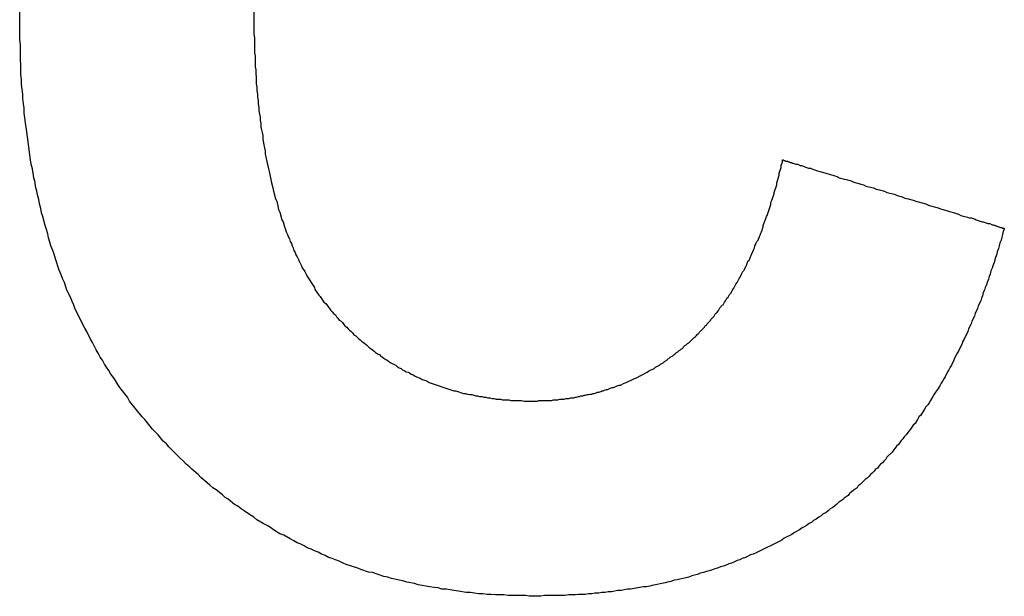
# Model space of a CAD drawing. Header units: millimetres. Extents: x -641 to 119, y -160 to 916.
# Tile 42 of 61: x -406.879 to -405.335, y 535.767 to 536.671. Entities that reach past the tile are written whole.
import ezdxf

# ---------------------------------------------------------------- set-up
doc = ezdxf.new("R2010")
doc.units = ezdxf.units.MM
doc.header["$LTSCALE"] = 32.67
doc.layers.get('0').update_dxf_attribs({"linetype": 'CONTINUOUS'})

msp = doc.modelspace()

# ---------------------------------------------------------------- linework, layer by layer
at = {"color": 7, "linetype": 'Continuous'}
for p, q in [((-406.5121, 536.7345), (-406.5121, 536.6485)), ((-406.8791, 536.6395), (-406.8791, 536.6895)), ((-406.5121, 536.6485), (-406.5111, 536.6425)), ((-406.8781, 536.6325), (-406.8791, 536.6395)), ((-406.5111, 536.6425), (-406.5111, 536.6195)), ((-406.8781, 536.6085), (-406.8781, 536.6325)), ((-406.5111, 536.6195), (-406.5101, 536.6145)), ((-406.8771, 536.6005), (-406.8781, 536.6085)), ((-406.5101, 536.6145), (-406.5101, 536.5975)), ((-406.8771, 536.5855), (-406.8771, 536.6005)), ((-406.5101, 536.5975), (-406.5091, 536.5925)), ((-406.5091, 536.5925), (-406.5091, 536.5865)), ((-406.5091, 536.5865), (-406.5081, 536.5815)), ((-406.8761, 536.5775), (-406.8771, 536.5855)), ((-406.8761, 536.5695), (-406.8761, 536.5775)), ((-406.5081, 536.5815), (-406.5081, 536.5705)), ((-406.8751, 536.5625), (-406.8761, 536.5695)), ((-406.8741, 536.5545), (-406.8751, 536.5625)), ((-406.5081, 536.5705), (-406.5071, 536.5655)), ((-406.5071, 536.5655), (-406.5071, 536.5595)), ((-406.5071, 536.5595), (-406.5061, 536.5545)), ((-406.8741, 536.5475), (-406.8741, 536.5545)), ((-406.8731, 536.5395), (-406.8741, 536.5475)), ((-406.5061, 536.5545), (-406.5061, 536.5495)), ((-406.5061, 536.5495), (-406.5051, 536.5445)), ((-406.5051, 536.5445), (-406.5051, 536.5395)), ((-406.8721, 536.5325), (-406.8731, 536.5395)), ((-406.8721, 536.5245), (-406.8721, 536.5325)), ((-406.5051, 536.5395), (-406.5041, 536.5335)), ((-406.5041, 536.5335), (-406.5041, 536.5285)), ((-406.5041, 536.5285), (-406.5021, 536.5185)), ((-406.8711, 536.5175), (-406.8721, 536.5245)), ((-406.8701, 536.5095), (-406.8711, 536.5175)), ((-406.8681, 536.4955), (-406.8701, 536.5095)), ((-406.5021, 536.5185), (-406.5021, 536.5135)), ((-406.5021, 536.5135), (-406.5011, 536.5085)), ((-406.8671, 536.4875), (-406.8681, 536.4955)), ((-406.5011, 536.5085), (-406.5011, 536.5035)), ((-406.5011, 536.5035), (-406.5001, 536.4985)), ((-406.5001, 536.4985), (-406.4991, 536.4945)), ((-406.4991, 536.4945), (-406.4981, 536.4895)), ((-406.8631, 536.4595), (-406.8671, 536.4875)), ((-406.4981, 536.4895), (-406.4981, 536.4845)), ((-406.4981, 536.4845), (-406.4961, 536.4745)), ((-406.4961, 536.4745), (-406.4951, 536.4705)), ((-406.4951, 536.4705), (-406.4941, 536.4655)), ((-406.4941, 536.4655), (-406.4941, 536.4605)), ((-406.8621, 536.4515), (-406.8631, 536.4595)), ((-406.8611, 536.4445), (-406.8621, 536.4515)), ((-406.4941, 536.4605), (-406.4931, 536.4565)), ((-406.4931, 536.4565), (-406.4911, 536.4465)), ((-405.6851, 536.4425), (-405.6831, 536.4485)), ((-405.6831, 536.4485), (-405.6831, 536.4515)), ((-405.6831, 536.4515), (-405.6821, 536.4515)), ((-405.6821, 536.4515), (-405.6811, 536.4505)), ((-405.6811, 536.4505), (-405.6791, 536.4505)), ((-405.6791, 536.4505), (-405.6781, 536.4495)), ((-405.6781, 536.4495), (-405.6751, 536.4495)), ((-405.6751, 536.4495), (-405.6741, 536.4485)), ((-405.6741, 536.4485), (-405.6721, 536.4485)), ((-405.6721, 536.4485), (-405.6711, 536.4475)), ((-405.6711, 536.4475), (-405.6691, 536.4475)), ((-405.6691, 536.4475), (-405.6671, 536.4465)), ((-406.8591, 536.4375), (-406.8611, 536.4445)), ((-406.8571, 536.4235), (-406.8591, 536.4375)), ((-406.4911, 536.4465), (-406.4901, 536.4425)), ((-406.4901, 536.4425), (-406.4891, 536.4375)), ((-406.4891, 536.4375), (-406.4881, 536.4335)), ((-406.4881, 536.4335), (-406.4871, 536.4285)), ((-405.6881, 536.4305), (-405.6851, 536.4395)), ((-405.6851, 536.4395), (-405.6851, 536.4425)), ((-405.6671, 536.4465), (-405.6661, 536.4465)), ((-405.6661, 536.4465), (-405.6621, 536.4445)), ((-405.6621, 536.4445), (-405.6591, 536.4445)), ((-405.6591, 536.4445), (-405.6551, 536.4425)), ((-405.6551, 536.4425), (-405.6531, 536.4425)), ((-405.6531, 536.4425), (-405.6501, 536.4415)), ((-405.6501, 536.4415), (-405.6481, 536.4405)), ((-405.6481, 536.4405), (-405.6421, 536.4385)), ((-405.6421, 536.4385), (-405.6391, 536.4385)), ((-405.6391, 536.4385), (-405.6371, 536.4375)), ((-405.6371, 536.4375), (-405.6281, 536.4345)), ((-405.6281, 536.4345), (-405.6241, 536.4335)), ((-405.6241, 536.4335), (-405.6151, 536.4305)), ((-406.8551, 536.4165), (-406.8571, 536.4235)), ((-406.4871, 536.4285), (-406.4851, 536.4205)), ((-406.4851, 536.4205), (-406.4841, 536.4155)), ((-405.6921, 536.4155), (-405.6881, 536.4275)), ((-405.6881, 536.4275), (-405.6881, 536.4305)), ((-405.6151, 536.4305), (-405.6111, 536.4295)), ((-405.6111, 536.4295), (-405.6081, 536.4285)), ((-405.6081, 536.4285), (-405.6041, 536.4275)), ((-405.6041, 536.4275), (-405.6011, 536.4265)), ((-405.6011, 536.4265), (-405.5971, 536.4255)), ((-405.5971, 536.4255), (-405.5941, 536.4235)), ((-405.5941, 536.4235), (-405.5861, 536.4215)), ((-405.5861, 536.4215), (-405.5831, 536.4205)), ((-405.5831, 536.4205), (-405.5751, 536.4185)), ((-405.5751, 536.4185), (-405.5711, 536.4165)), ((-406.8541, 536.4095), (-406.8551, 536.4165)), ((-406.8521, 536.4025), (-406.8541, 536.4095)), ((-406.8511, 536.3965), (-406.8521, 536.4025)), ((-406.4841, 536.4155), (-406.4821, 536.4075)), ((-406.4821, 536.4075), (-406.4811, 536.4025)), ((-406.4811, 536.4025), (-406.4781, 536.3905)), ((-405.6961, 536.4005), (-405.6921, 536.4125)), ((-405.6921, 536.4125), (-405.6921, 536.4155)), ((-405.5711, 536.4165), (-405.5631, 536.4145)), ((-405.5631, 536.4145), (-405.5601, 536.4135)), ((-405.5601, 536.4135), (-405.5561, 536.4125)), ((-405.5561, 536.4125), (-405.5521, 536.4105)), ((-405.5521, 536.4105), (-405.5401, 536.4075)), ((-405.5401, 536.4075), (-405.5361, 536.4055)), ((-405.5361, 536.4055), (-405.5311, 536.4045)), ((-405.5311, 536.4045), (-405.5231, 536.4025)), ((-405.5231, 536.4025), (-405.5191, 536.4005)), ((-406.8491, 536.3895), (-406.8511, 536.3965)), ((-406.8481, 536.3825), (-406.8491, 536.3895)), ((-406.4781, 536.3905), (-406.4761, 536.3865)), ((-406.4761, 536.3865), (-406.4751, 536.3815)), ((-405.7011, 536.3845), (-405.7001, 536.3865)), ((-405.7001, 536.3865), (-405.6961, 536.3985)), ((-405.6961, 536.3985), (-405.6961, 536.4005)), ((-405.5191, 536.4005), (-405.5071, 536.3975)), ((-405.5071, 536.3975), (-405.5031, 536.3955)), ((-405.5031, 536.3955), (-405.4951, 536.3935)), ((-405.4951, 536.3935), (-405.4911, 536.3915)), ((-405.4911, 536.3915), (-405.4861, 536.3905)), ((-405.4861, 536.3905), (-405.4781, 536.3885)), ((-405.4781, 536.3885), (-405.4741, 536.3865)), ((-405.4741, 536.3865), (-405.4581, 536.3825)), ((-406.8461, 536.3755), (-406.8481, 536.3825)), ((-406.8451, 536.3685), (-406.8461, 536.3755)), ((-406.4751, 536.3815), (-406.4731, 536.3735)), ((-406.4731, 536.3735), (-406.4711, 536.3695)), ((-405.7071, 536.3645), (-405.7041, 536.3735)), ((-405.7041, 536.3735), (-405.7031, 536.3755)), ((-405.7031, 536.3755), (-405.7011, 536.3815)), ((-405.7011, 536.3815), (-405.7011, 536.3845)), ((-405.4581, 536.3825), (-405.4541, 536.3805)), ((-405.4541, 536.3805), (-405.4511, 536.3795)), ((-405.4511, 536.3795), (-405.4391, 536.3765)), ((-405.4391, 536.3765), (-405.4351, 536.3745)), ((-405.4351, 536.3745), (-405.4311, 536.3735)), ((-405.4311, 536.3735), (-405.4281, 536.3725)), ((-405.4281, 536.3725), (-405.4241, 536.3715)), ((-405.4241, 536.3715), (-405.4211, 536.3705)), ((-405.4211, 536.3705), (-405.4131, 536.3685)), ((-406.8431, 536.3625), (-406.8451, 536.3685)), ((-406.8391, 536.3485), (-406.8431, 536.3625)), ((-406.4711, 536.3695), (-406.4681, 536.3575)), ((-406.4681, 536.3575), (-406.4661, 536.3545)), ((-405.7111, 536.3545), (-405.7101, 536.3565)), ((-405.7101, 536.3565), (-405.7081, 536.3625)), ((-405.7081, 536.3625), (-405.7071, 536.3645)), ((-405.4131, 536.3685), (-405.4071, 536.3665)), ((-405.4071, 536.3665), (-405.4031, 536.3645)), ((-405.4031, 536.3645), (-405.3971, 536.3625)), ((-405.3971, 536.3625), (-405.3931, 536.3615)), ((-405.3931, 536.3615), (-405.3901, 536.3605)), ((-405.3901, 536.3605), (-405.3871, 536.3605)), ((-405.3871, 536.3605), (-405.3811, 536.3585)), ((-405.3811, 536.3585), (-405.3791, 536.3575)), ((-405.3791, 536.3575), (-405.3701, 536.3545)), ((-406.8371, 536.3425), (-406.8391, 536.3485)), ((-406.8351, 536.3355), (-406.8371, 536.3425)), ((-406.4661, 536.3545), (-406.4641, 536.3465)), ((-406.4641, 536.3465), (-406.4621, 536.3425)), ((-406.4621, 536.3425), (-406.4611, 536.3385)), ((-405.7161, 536.3385), (-405.7151, 536.3415)), ((-405.7151, 536.3415), (-405.7141, 536.3435)), ((-405.7141, 536.3435), (-405.7131, 536.3465)), ((-405.7131, 536.3485), (-405.7111, 536.3545)), ((-405.7131, 536.3465), (-405.7131, 536.3485)), ((-405.3701, 536.3545), (-405.3681, 536.3545)), ((-405.3681, 536.3545), (-405.3651, 536.3535)), ((-405.3651, 536.3535), (-405.3611, 536.3515)), ((-405.3611, 536.3515), (-405.3581, 536.3515)), ((-405.3581, 536.3515), (-405.3541, 536.3495)), ((-405.3541, 536.3495), (-405.3521, 536.3495)), ((-405.3521, 536.3495), (-405.3501, 536.3485)), ((-405.3501, 536.3485), (-405.3491, 536.3485)), ((-405.3491, 536.3485), (-405.3471, 536.3475)), ((-405.3471, 536.3475), (-405.3461, 536.3475)), ((-405.3461, 536.3475), (-405.3441, 536.3465)), ((-405.3441, 536.3465), (-405.3431, 536.3465)), ((-405.3431, 536.3465), (-405.3411, 536.3455)), ((-405.3411, 536.3455), (-405.3391, 536.3455)), ((-405.3391, 536.3455), (-405.3381, 536.3445)), ((-405.3381, 536.3445), (-405.3361, 536.3445)), ((-405.3371, 536.3395), (-405.3381, 536.3345)), ((-405.3351, 536.3435), (-405.3371, 536.3395)), ((-405.3361, 536.3445), (-405.3351, 536.3435)), ((-406.8341, 536.3295), (-406.8351, 536.3355)), ((-406.8321, 536.3225), (-406.8341, 536.3295)), ((-406.4611, 536.3385), (-406.4591, 536.3345)), ((-406.4591, 536.3345), (-406.4581, 536.3315)), ((-406.4581, 536.3315), (-406.4561, 536.3275)), ((-406.4561, 536.3275), (-406.4551, 536.3235)), ((-405.7231, 536.3235), (-405.7211, 536.3255)), ((-405.7211, 536.3255), (-405.7191, 536.3315)), ((-405.7191, 536.3315), (-405.7181, 536.3335)), ((-405.7181, 536.3335), (-405.7171, 536.3365)), ((-405.7171, 536.3365), (-405.7161, 536.3385)), ((-405.3401, 536.3255), (-405.3421, 536.3215)), ((-405.3391, 536.3305), (-405.3401, 536.3255)), ((-405.3381, 536.3345), (-405.3391, 536.3305)), ((-406.8301, 536.3165), (-406.8321, 536.3225)), ((-406.8271, 536.3095), (-406.8301, 536.3165)), ((-406.8251, 536.3035), (-406.8271, 536.3095)), ((-406.4551, 536.3235), (-406.4531, 536.3205)), ((-406.4531, 536.3205), (-406.4521, 536.3165)), ((-406.4521, 536.3165), (-406.4501, 536.3135)), ((-406.4501, 536.3135), (-406.4491, 536.3095)), ((-406.4491, 536.3095), (-406.4471, 536.3065)), ((-405.7311, 536.3045), (-405.7291, 536.3085)), ((-405.7291, 536.3085), (-405.7281, 536.3115)), ((-405.7281, 536.3115), (-405.7271, 536.3135)), ((-405.7271, 536.3135), (-405.7261, 536.3165)), ((-405.7261, 536.3165), (-405.7251, 536.3185)), ((-405.7251, 536.3185), (-405.7241, 536.3215)), ((-405.7241, 536.3215), (-405.7231, 536.3235)), ((-405.3441, 536.3125), (-405.3461, 536.3075)), ((-405.3431, 536.3165), (-405.3441, 536.3125)), ((-405.3421, 536.3215), (-405.3431, 536.3165)), ((-406.8231, 536.2965), (-406.8251, 536.3035)), ((-406.8171, 536.2785), (-406.8231, 536.2965)), ((-406.4471, 536.3065), (-406.4461, 536.3025)), ((-406.4461, 536.3025), (-406.4441, 536.2995)), ((-406.4441, 536.2995), (-406.4421, 536.2955)), ((-406.4421, 536.2955), (-406.4411, 536.2925)), ((-405.7371, 536.2925), (-405.7351, 536.2945)), ((-405.7351, 536.2945), (-405.7341, 536.2965)), ((-405.7341, 536.2965), (-405.7331, 536.2995)), ((-405.7331, 536.2995), (-405.7321, 536.3015)), ((-405.7321, 536.3015), (-405.7311, 536.3045)), ((-405.3491, 536.2985), (-405.3511, 536.2905)), ((-405.3471, 536.3035), (-405.3491, 536.2985)), ((-405.3461, 536.3075), (-405.3471, 536.3035)), ((-406.8141, 536.2715), (-406.8171, 536.2785)), ((-406.4411, 536.2925), (-406.4391, 536.2895)), ((-406.4391, 536.2895), (-406.4371, 536.2855)), ((-406.4371, 536.2855), (-406.4361, 536.2825)), ((-406.4361, 536.2825), (-406.4321, 536.2765)), ((-405.7451, 536.2765), (-405.7431, 536.2785)), ((-405.7431, 536.2785), (-405.7421, 536.2805)), ((-405.7421, 536.2805), (-405.7411, 536.2835)), ((-405.7411, 536.2835), (-405.7391, 536.2875)), ((-405.7391, 536.2875), (-405.7381, 536.2905)), ((-405.7381, 536.2905), (-405.7371, 536.2925)), ((-405.3541, 536.2815), (-405.3561, 536.2775)), ((-405.3531, 536.2855), (-405.3541, 536.2815)), ((-405.3511, 536.2905), (-405.3531, 536.2855)), ((-406.8121, 536.2655), (-406.8141, 536.2715)), ((-406.8091, 536.2595), (-406.8121, 536.2655)), ((-406.4321, 536.2765), (-406.4301, 536.2725)), ((-406.4301, 536.2725), (-406.4291, 536.2695)), ((-406.4291, 536.2695), (-406.4171, 536.2515)), ((-405.7541, 536.2595), (-405.7511, 536.2655)), ((-405.7511, 536.2655), (-405.7491, 536.2675)), ((-405.7491, 536.2675), (-405.7481, 536.2695)), ((-405.7481, 536.2695), (-405.7471, 536.2725)), ((-405.7471, 536.2725), (-405.7451, 536.2765)), ((-405.3601, 536.2645), (-405.3621, 536.2595)), ((-405.3591, 536.2685), (-405.3601, 536.2645)), ((-405.3571, 536.2725), (-405.3591, 536.2685)), ((-405.3561, 536.2775), (-405.3571, 536.2725)), ((-406.8051, 536.2475), (-406.8091, 536.2595)), ((-406.7991, 536.2355), (-406.8051, 536.2475)), ((-406.4171, 536.2515), (-406.4161, 536.2485)), ((-406.4161, 536.2485), (-406.4101, 536.2395)), ((-405.7641, 536.2425), (-405.7611, 536.2485)), ((-405.7611, 536.2485), (-405.7591, 536.2505)), ((-405.7591, 536.2505), (-405.7561, 536.2565)), ((-405.7561, 536.2565), (-405.7541, 536.2595)), ((-405.3661, 536.2475), (-405.3681, 536.2435)), ((-405.3651, 536.2515), (-405.3661, 536.2475)), ((-405.3631, 536.2555), (-405.3651, 536.2515)), ((-405.3621, 536.2595), (-405.3631, 536.2555)), ((-406.7971, 536.2295), (-406.7991, 536.2355)), ((-406.4101, 536.2395), (-406.4081, 536.2375)), ((-406.4081, 536.2375), (-406.4021, 536.2285)), ((-405.7721, 536.2305), (-405.7701, 536.2345)), ((-405.7701, 536.2345), (-405.7681, 536.2365)), ((-405.7681, 536.2365), (-405.7661, 536.2405)), ((-405.7661, 536.2405), (-405.7641, 536.2425)), ((-405.3711, 536.2345), (-405.3721, 536.2305)), ((-405.3691, 536.2385), (-405.3711, 536.2345)), ((-405.3681, 536.2435), (-405.3691, 536.2385)), ((-406.7941, 536.2235), (-406.7971, 536.2295)), ((-406.7921, 536.2175), (-406.7941, 536.2235)), ((-406.7771, 536.1875), (-406.7921, 536.2175)), ((-406.4021, 536.2285), (-406.3991, 536.2265)), ((-406.3991, 536.2265), (-406.3951, 536.2205)), ((-406.3951, 536.2205), (-406.3931, 536.2185)), ((-406.3931, 536.2185), (-406.3911, 536.2155)), ((-405.7831, 536.2155), (-405.7811, 536.2195)), ((-405.7811, 536.2195), (-405.7791, 536.2215)), ((-405.7791, 536.2215), (-405.7781, 536.2235)), ((-405.7781, 536.2235), (-405.7761, 536.2245)), ((-405.7761, 536.2245), (-405.7741, 536.2285)), ((-405.7741, 536.2285), (-405.7721, 536.2305)), ((-405.3771, 536.2185), (-405.3811, 536.2105)), ((-405.3761, 536.2225), (-405.3771, 536.2185)), ((-405.3721, 536.2305), (-405.3761, 536.2225)), ((-406.3911, 536.2155), (-406.3891, 536.2135)), ((-406.3891, 536.2135), (-406.3871, 536.2105)), ((-406.3871, 536.2105), (-406.3841, 536.2085)), ((-406.3841, 536.2085), (-406.3821, 536.2055)), ((-406.3821, 536.2055), (-406.3801, 536.2035)), ((-406.3801, 536.2035), (-406.3781, 536.2005)), ((-406.3781, 536.2005), (-406.3751, 536.1985)), ((-405.7961, 536.1995), (-405.7951, 536.2015)), ((-405.7951, 536.2015), (-405.7901, 536.2065)), ((-405.7901, 536.2065), (-405.7881, 536.2105)), ((-405.7881, 536.2105), (-405.7861, 536.2115)), ((-405.7861, 536.2115), (-405.7851, 536.2135)), ((-405.7851, 536.2135), (-405.7831, 536.2155)), ((-405.3821, 536.2065), (-405.3861, 536.1985)), ((-405.3811, 536.2105), (-405.3821, 536.2065)), ((-406.7741, 536.1825), (-406.7771, 536.1875)), ((-406.3751, 536.1985), (-406.3731, 536.1965)), ((-406.3731, 536.1965), (-406.3711, 536.1935)), ((-406.3711, 536.1935), (-406.3691, 536.1915)), ((-406.3691, 536.1915), (-406.3661, 536.1895)), ((-406.3661, 536.1895), (-406.3641, 536.1865)), ((-406.3641, 536.1865), (-406.3621, 536.1845)), ((-405.8131, 536.1815), (-405.8051, 536.1895)), ((-405.8051, 536.1895), (-405.8041, 536.1915)), ((-405.8041, 536.1915), (-405.8021, 536.1925)), ((-405.8021, 536.1925), (-405.8011, 536.1945)), ((-405.8011, 536.1945), (-405.7961, 536.1995)), ((-405.3911, 536.1865), (-405.3921, 536.1825)), ((-405.3871, 536.1945), (-405.3911, 536.1865)), ((-405.3861, 536.1985), (-405.3871, 536.1945)), ((-406.7681, 536.1705), (-406.7741, 536.1825)), ((-406.7651, 536.1655), (-406.7681, 536.1705)), ((-406.3621, 536.1845), (-406.3591, 536.1825)), ((-406.3591, 536.1825), (-406.3571, 536.1805)), ((-406.3571, 536.1805), (-406.3551, 536.1775)), ((-406.3551, 536.1775), (-406.3521, 536.1755)), ((-406.3521, 536.1755), (-406.3481, 536.1715)), ((-406.3481, 536.1715), (-406.3451, 536.1695)), ((-406.3451, 536.1695), (-406.3431, 536.1675)), ((-405.8301, 536.1645), (-405.8221, 536.1725)), ((-405.8221, 536.1725), (-405.8201, 536.1735)), ((-405.8201, 536.1735), (-405.8191, 536.1755)), ((-405.8191, 536.1755), (-405.8171, 536.1765)), ((-405.8171, 536.1765), (-405.8161, 536.1785)), ((-405.8161, 536.1785), (-405.8141, 536.1795)), ((-405.8141, 536.1795), (-405.8131, 536.1815)), ((-405.3981, 536.1705), (-405.4001, 536.1675)), ((-405.3921, 536.1825), (-405.3981, 536.1705)), ((-406.7591, 536.1535), (-406.7651, 536.1655)), ((-406.3431, 536.1675), (-406.3401, 536.1655)), ((-406.3401, 536.1655), (-406.3381, 536.1635)), ((-406.3381, 536.1635), (-406.3351, 536.1615)), ((-406.3351, 536.1615), (-406.3311, 536.1575)), ((-406.3311, 536.1575), (-406.3281, 536.1555)), ((-406.3281, 536.1555), (-406.3261, 536.1535)), ((-405.8431, 536.1535), (-405.8411, 536.1555)), ((-405.8411, 536.1555), (-405.8391, 536.1565)), ((-405.8391, 536.1565), (-405.8381, 536.1585)), ((-405.8381, 536.1585), (-405.8361, 536.1605)), ((-405.8361, 536.1605), (-405.8341, 536.1615)), ((-405.8341, 536.1615), (-405.8321, 536.1635)), ((-405.8321, 536.1635), (-405.8301, 536.1645)), ((-405.4011, 536.1635), (-405.4071, 536.1515)), ((-405.4001, 536.1675), (-405.4011, 536.1635)), ((-406.7561, 536.1485), (-406.7591, 536.1535)), ((-406.7531, 536.1425), (-406.7561, 536.1485)), ((-406.7491, 536.1375), (-406.7531, 536.1425)), ((-406.3261, 536.1535), (-406.3231, 536.1515)), ((-406.3231, 536.1515), (-406.3211, 536.1495)), ((-406.3211, 536.1495), (-406.3181, 536.1475)), ((-406.3181, 536.1475), (-406.3151, 536.1465)), ((-406.3151, 536.1465), (-406.3131, 536.1445)), ((-406.3131, 536.1445), (-406.3101, 536.1425)), ((-406.3101, 536.1425), (-406.3081, 536.1405)), ((-406.3081, 536.1405), (-406.3051, 536.1385)), ((-405.8641, 536.1375), (-405.8591, 536.1425)), ((-405.8591, 536.1425), (-405.8551, 536.1445)), ((-405.8551, 536.1445), (-405.8531, 536.1465)), ((-405.8531, 536.1465), (-405.8511, 536.1475)), ((-405.8511, 536.1475), (-405.8491, 536.1495)), ((-405.8491, 536.1495), (-405.8471, 536.1505)), ((-405.8471, 536.1505), (-405.8451, 536.1525)), ((-405.8451, 536.1525), (-405.8431, 536.1535)), ((-405.4131, 536.1405), (-405.4141, 536.1375)), ((-405.4091, 536.1485), (-405.4131, 536.1405)), ((-405.4071, 536.1515), (-405.4091, 536.1485)), ((-406.7461, 536.1315), (-406.7491, 536.1375)), ((-406.7431, 536.1265), (-406.7461, 536.1315)), ((-406.7391, 536.1215), (-406.7431, 536.1265)), ((-406.3051, 536.1385), (-406.3031, 536.1375)), ((-406.3031, 536.1375), (-406.2971, 536.1335)), ((-406.2971, 536.1335), (-406.2951, 536.1325)), ((-406.2951, 536.1325), (-406.2921, 536.1305)), ((-406.2921, 536.1305), (-406.2891, 536.1295)), ((-406.2891, 536.1295), (-406.2871, 536.1275)), ((-406.2871, 536.1275), (-406.2841, 536.1255)), ((-406.2841, 536.1255), (-406.2811, 536.1245)), ((-406.2811, 536.1245), (-406.2791, 536.1225)), ((-405.8891, 536.1225), (-405.8861, 536.1235)), ((-405.8861, 536.1235), (-405.8841, 536.1245)), ((-405.8841, 536.1245), (-405.8821, 536.1265)), ((-405.8821, 536.1265), (-405.8761, 536.1295)), ((-405.8761, 536.1295), (-405.8741, 536.1315)), ((-405.8741, 536.1315), (-405.8701, 536.1335)), ((-405.8701, 536.1335), (-405.8681, 536.1355)), ((-405.8681, 536.1355), (-405.8641, 536.1375)), ((-405.4201, 536.1265), (-405.4221, 536.1225)), ((-405.4181, 536.1295), (-405.4201, 536.1265)), ((-405.4141, 536.1375), (-405.4181, 536.1295)), ((-406.7361, 536.1155), (-406.7391, 536.1215)), ((-406.7321, 536.1105), (-406.7361, 536.1155)), ((-406.7291, 536.1055), (-406.7321, 536.1105)), ((-406.2791, 536.1225), (-406.2761, 536.1215)), ((-406.2761, 536.1215), (-406.2731, 536.1195)), ((-406.2731, 536.1195), (-406.2701, 536.1185)), ((-406.2701, 536.1185), (-406.2681, 536.1175)), ((-406.2681, 536.1175), (-406.2651, 536.1155)), ((-406.2651, 536.1155), (-406.2621, 536.1145)), ((-406.2621, 536.1145), (-406.2591, 536.1125)), ((-406.2591, 536.1125), (-406.2571, 536.1115)), ((-406.2571, 536.1115), (-406.2511, 536.1095)), ((-406.2511, 536.1095), (-406.2481, 536.1075)), ((-405.9281, 536.1025), (-405.9161, 536.1085)), ((-405.9161, 536.1085), (-405.9131, 536.1095)), ((-405.9131, 536.1095), (-405.8951, 536.1185)), ((-405.8951, 536.1185), (-405.8931, 536.1205)), ((-405.8931, 536.1205), (-405.8891, 536.1225)), ((-405.4301, 536.1085), (-405.4321, 536.1045)), ((-405.4281, 536.1115), (-405.4301, 536.1085)), ((-405.4241, 536.1195), (-405.4281, 536.1115)), ((-405.4221, 536.1225), (-405.4241, 536.1195)), ((-406.7251, 536.0995), (-406.7291, 536.1055)), ((-406.7221, 536.0945), (-406.7251, 536.0995)), ((-406.7101, 536.0795), (-406.7221, 536.0945)), ((-406.2481, 536.1075), (-406.2421, 536.1055)), ((-406.2421, 536.1055), (-406.2401, 536.1045)), ((-406.2401, 536.1045), (-406.2371, 536.1025)), ((-406.2371, 536.1025), (-406.1981, 536.0895)), ((-405.9571, 536.0915), (-405.9531, 536.0935)), ((-405.9531, 536.0935), (-405.9501, 536.0945)), ((-405.9501, 536.0945), (-405.9481, 536.0945)), ((-405.9481, 536.0945), (-405.9421, 536.0975)), ((-405.9421, 536.0975), (-405.9391, 536.0985)), ((-405.9391, 536.0985), (-405.9371, 536.0985)), ((-405.9371, 536.0985), (-405.9311, 536.1015)), ((-405.9311, 536.1015), (-405.9281, 536.1025)), ((-405.4361, 536.0975), (-405.4401, 536.0915)), ((-405.4341, 536.1015), (-405.4361, 536.0975)), ((-405.4321, 536.1045), (-405.4341, 536.1015)), ((-406.7071, 536.0735), (-406.7101, 536.0795)), ((-406.1981, 536.0895), (-406.1951, 536.0895)), ((-406.1951, 536.0895), (-406.1831, 536.0855)), ((-406.1831, 536.0855), (-406.1801, 536.0855)), ((-406.1801, 536.0855), (-406.1771, 536.0845)), ((-406.1771, 536.0845), (-406.1731, 536.0835)), ((-406.1731, 536.0835), (-406.1701, 536.0835)), ((-406.1701, 536.0835), (-406.1641, 536.0815)), ((-406.1641, 536.0815), (-406.1611, 536.0815)), ((-406.1611, 536.0815), (-406.1581, 536.0805)), ((-406.1581, 536.0805), (-406.1541, 536.0805)), ((-406.1541, 536.0805), (-406.1511, 536.0795)), ((-406.1511, 536.0795), (-406.1481, 536.0795)), ((-406.1481, 536.0795), (-406.1451, 536.0785)), ((-406.1451, 536.0785), (-406.1421, 536.0785)), ((-406.1421, 536.0785), (-406.1381, 536.0775)), ((-406.1381, 536.0775), (-406.1351, 536.0775)), ((-406.1351, 536.0775), (-406.1321, 536.0765)), ((-406.0251, 536.0765), (-406.0221, 536.0775)), ((-406.0221, 536.0775), (-406.0181, 536.0775)), ((-406.0181, 536.0775), (-406.0151, 536.0785)), ((-406.0151, 536.0785), (-406.0101, 536.0785)), ((-406.0101, 536.0785), (-406.0081, 536.0795)), ((-406.0081, 536.0795), (-406.0061, 536.0795)), ((-406.0061, 536.0795), (-406.0031, 536.0805)), ((-406.0031, 536.0805), (-406.0011, 536.0805)), ((-406.0011, 536.0805), (-405.9991, 536.0815)), ((-405.9991, 536.0815), (-405.9961, 536.0815)), ((-405.9961, 536.0815), (-405.9941, 536.0825)), ((-405.9941, 536.0825), (-405.9921, 536.0825)), ((-405.9921, 536.0825), (-405.9891, 536.0835)), ((-405.9891, 536.0835), (-405.9871, 536.0835)), ((-405.9871, 536.0835), (-405.9851, 536.0845)), ((-405.9851, 536.0845), (-405.9821, 536.0845)), ((-405.9821, 536.0845), (-405.9801, 536.0855)), ((-405.9801, 536.0855), (-405.9781, 536.0855)), ((-405.9781, 536.0855), (-405.9751, 536.0865)), ((-405.9751, 536.0865), (-405.9731, 536.0875)), ((-405.9731, 536.0875), (-405.9711, 536.0875)), ((-405.9711, 536.0875), (-405.9681, 536.0885)), ((-405.9681, 536.0885), (-405.9661, 536.0895)), ((-405.9661, 536.0895), (-405.9641, 536.0895)), ((-405.9641, 536.0895), (-405.9621, 536.0905)), ((-405.9621, 536.0905), (-405.9591, 536.0915)), ((-405.9591, 536.0915), (-405.9571, 536.0915)), ((-405.4471, 536.0805), (-405.4511, 536.0745)), ((-405.4451, 536.0845), (-405.4471, 536.0805)), ((-405.4431, 536.0875), (-405.4451, 536.0845)), ((-405.4401, 536.0915), (-405.4431, 536.0875)), ((-406.6871, 536.0485), (-406.7071, 536.0735)), ((-406.1321, 536.0765), (-406.1251, 536.0765)), ((-406.1251, 536.0765), (-406.1221, 536.0755)), ((-406.1221, 536.0755), (-406.1121, 536.0755)), ((-406.1121, 536.0755), (-406.1091, 536.0745)), ((-406.1091, 536.0745), (-406.0921, 536.0745)), ((-406.0921, 536.0745), (-406.0881, 536.0735)), ((-406.0881, 536.0735), (-406.0671, 536.0735)), ((-406.0671, 536.0735), (-406.0651, 536.0745)), ((-406.0651, 536.0745), (-406.0451, 536.0745)), ((-406.0451, 536.0745), (-406.0421, 536.0755)), ((-406.0421, 536.0755), (-406.0351, 536.0755)), ((-406.0351, 536.0755), (-406.0321, 536.0765)), ((-406.0321, 536.0765), (-406.0251, 536.0765)), ((-405.4581, 536.0645), (-405.4601, 536.0605)), ((-405.4551, 536.0675), (-405.4581, 536.0645)), ((-405.4531, 536.0705), (-405.4551, 536.0675)), ((-405.4511, 536.0745), (-405.4531, 536.0705)), ((-406.6831, 536.0445), (-406.6871, 536.0485)), ((-405.4691, 536.0485), (-405.4711, 536.0445)), ((-405.4661, 536.0515), (-405.4691, 536.0485)), ((-405.4601, 536.0605), (-405.4661, 536.0515)), ((-406.6711, 536.0295), (-406.6831, 536.0445)), ((-405.4781, 536.0355), (-405.4821, 536.0295)), ((-405.4751, 536.0385), (-405.4781, 536.0355)), ((-405.4711, 536.0445), (-405.4751, 536.0385)), ((-406.6621, 536.0205), (-406.6711, 536.0295)), ((-406.6541, 536.0105), (-406.6621, 536.0205)), ((-405.4921, 536.0175), (-405.4941, 536.0145)), ((-405.4891, 536.0205), (-405.4921, 536.0175)), ((-405.4851, 536.0265), (-405.4891, 536.0205)), ((-405.4821, 536.0295), (-405.4851, 536.0265)), ((-406.6491, 536.0065), (-406.6541, 536.0105)), ((-406.6451, 536.0015), (-406.6491, 536.0065)), ((-406.6271, 535.9835), (-406.6451, 536.0015)), ((-405.5041, 536.0025), (-405.5061, 535.9995)), ((-405.5011, 536.0055), (-405.5041, 536.0025)), ((-405.4971, 536.0115), (-405.5011, 536.0055)), ((-405.4941, 536.0145), (-405.4971, 536.0115)), ((-405.5191, 535.9855), (-405.5211, 535.9825)), ((-405.5111, 535.9935), (-405.5191, 535.9855)), ((-405.5091, 535.9965), (-405.5111, 535.9935)), ((-405.5061, 535.9995), (-405.5091, 535.9965)), ((-406.6221, 535.9795), (-406.6271, 535.9835)), ((-406.6181, 535.9745), (-406.6221, 535.9795)), ((-406.6131, 535.9705), (-406.6181, 535.9745)), ((-406.6091, 535.9665), (-406.6131, 535.9705)), ((-405.5321, 535.9715), (-405.5341, 535.9685)), ((-405.5291, 535.9745), (-405.5321, 535.9715)), ((-405.5261, 535.9765), (-405.5291, 535.9745)), ((-405.5241, 535.9795), (-405.5261, 535.9765)), ((-405.5211, 535.9825), (-405.5241, 535.9795)), ((-406.5991, 535.9585), (-406.6091, 535.9665)), ((-406.5951, 535.9535), (-406.5991, 535.9585)), ((-406.5851, 535.9455), (-406.5951, 535.9535)), ((-405.5471, 535.9555), (-405.5501, 535.9525)), ((-405.5451, 535.9585), (-405.5471, 535.9555)), ((-405.5421, 535.9605), (-405.5451, 535.9585)), ((-405.5391, 535.9635), (-405.5421, 535.9605)), ((-405.5371, 535.9665), (-405.5391, 535.9635)), ((-405.5341, 535.9685), (-405.5371, 535.9665)), ((-406.5811, 535.9415), (-406.5851, 535.9455)), ((-406.5761, 535.9375), (-406.5811, 535.9415)), ((-405.5641, 535.9405), (-405.5661, 535.9375)), ((-405.5611, 535.9425), (-405.5641, 535.9405)), ((-405.5531, 535.9505), (-405.5611, 535.9425)), ((-405.5501, 535.9525), (-405.5531, 535.9505)), ((-406.5711, 535.9345), (-406.5761, 535.9375)), ((-406.5611, 535.9265), (-406.5711, 535.9345)), ((-406.5571, 535.9225), (-406.5611, 535.9265)), ((-406.5521, 535.9195), (-406.5571, 535.9225)), ((-405.5801, 535.9255), (-405.5861, 535.9215)), ((-405.5781, 535.9285), (-405.5801, 535.9255)), ((-405.5751, 535.9305), (-405.5781, 535.9285)), ((-405.5721, 535.9335), (-405.5751, 535.9305)), ((-405.5661, 535.9375), (-405.5721, 535.9335)), ((-406.5421, 535.9115), (-406.5521, 535.9195)), ((-406.5371, 535.9085), (-406.5421, 535.9115)), ((-406.5321, 535.9045), (-406.5371, 535.9085)), ((-405.6011, 535.9095), (-405.6041, 535.9065)), ((-405.5981, 535.9115), (-405.6011, 535.9095)), ((-405.5951, 535.9145), (-405.5981, 535.9115)), ((-405.5891, 535.9185), (-405.5951, 535.9145)), ((-405.5861, 535.9215), (-405.5891, 535.9185)), ((-406.5271, 535.9015), (-406.5321, 535.9045)), ((-406.5221, 535.8975), (-406.5271, 535.9015)), ((-406.5121, 535.8915), (-406.5221, 535.8975)), ((-405.6221, 535.8935), (-405.6261, 535.8915)), ((-405.6191, 535.8965), (-405.6221, 535.8935)), ((-405.6151, 535.8985), (-405.6191, 535.8965)), ((-405.6111, 535.9015), (-405.6151, 535.8985)), ((-405.6081, 535.9045), (-405.6111, 535.9015)), ((-405.6041, 535.9065), (-405.6081, 535.9045)), ((-406.5071, 535.8875), (-406.5121, 535.8915)), ((-406.4971, 535.8815), (-406.5071, 535.8875)), ((-406.4911, 535.8785), (-406.4971, 535.8815)), ((-406.4861, 535.8755), (-406.4911, 535.8785)), ((-405.6491, 535.8765), (-405.6521, 535.8745)), ((-405.6451, 535.8785), (-405.6491, 535.8765)), ((-405.6411, 535.8815), (-405.6451, 535.8785)), ((-405.6371, 535.8835), (-405.6411, 535.8815)), ((-405.6341, 535.8865), (-405.6371, 535.8835)), ((-405.6301, 535.8885), (-405.6341, 535.8865)), ((-405.6261, 535.8915), (-405.6301, 535.8885)), ((-406.4811, 535.8715), (-406.4861, 535.8755)), ((-406.4711, 535.8655), (-406.4811, 535.8715)), ((-406.4651, 535.8635), (-406.4711, 535.8655)), ((-406.4551, 535.8575), (-406.4651, 535.8635)), ((-405.6681, 535.8645), (-405.6801, 535.8585)), ((-405.6641, 535.8675), (-405.6681, 535.8645)), ((-405.6561, 535.8715), (-405.6641, 535.8675)), ((-405.6521, 535.8745), (-405.6561, 535.8715)), ((-406.4491, 535.8545), (-406.4551, 535.8575)), ((-406.4441, 535.8515), (-406.4491, 535.8545)), ((-406.4391, 535.8495), (-406.4441, 535.8515)), ((-406.4331, 535.8465), (-406.4391, 535.8495)), ((-406.4281, 535.8435), (-406.4331, 535.8465)), ((-405.6841, 535.8555), (-405.7241, 535.8355)), ((-405.6801, 535.8585), (-405.6841, 535.8555)), ((-406.4221, 535.8415), (-406.4281, 535.8435)), ((-406.4171, 535.8385), (-406.4221, 535.8415)), ((-406.4111, 535.8365), (-406.4171, 535.8385)), ((-406.4061, 535.8335), (-406.4111, 535.8365)), ((-406.4001, 535.8315), (-406.4061, 535.8335)), ((-406.3951, 535.8285), (-406.4001, 535.8315)), ((-405.7331, 535.8325), (-405.7411, 535.8285)), ((-405.7291, 535.8335), (-405.7331, 535.8325)), ((-405.7241, 535.8355), (-405.7291, 535.8335)), ((-406.3891, 535.8265), (-406.3951, 535.8285)), ((-406.3841, 535.8245), (-406.3891, 535.8265)), ((-406.3781, 535.8225), (-406.3841, 535.8245)), ((-406.3721, 535.8195), (-406.3781, 535.8225)), ((-406.3671, 535.8175), (-406.3721, 535.8195)), ((-406.3491, 535.8115), (-406.3671, 535.8175)), ((-405.7761, 535.8145), (-405.7801, 535.8135)), ((-405.7711, 535.8165), (-405.7761, 535.8145)), ((-405.7671, 535.8185), (-405.7711, 535.8165)), ((-405.7631, 535.8195), (-405.7671, 535.8185)), ((-405.7581, 535.8215), (-405.7631, 535.8195)), ((-405.7541, 535.8235), (-405.7581, 535.8215)), ((-405.7501, 535.8245), (-405.7541, 535.8235)), ((-405.7461, 535.8265), (-405.7501, 535.8245)), ((-405.7411, 535.8285), (-405.7461, 535.8265)), ((-406.3441, 535.8095), (-406.3491, 535.8115)), ((-406.3321, 535.8055), (-406.3441, 535.8095)), ((-406.3261, 535.8045), (-406.3321, 535.8055)), ((-406.3081, 535.7985), (-406.3261, 535.8045)), ((-405.8251, 535.7995), (-405.8301, 535.7975)), ((-405.8211, 535.8005), (-405.8251, 535.7995)), ((-405.8161, 535.8015), (-405.8211, 535.8005)), ((-405.8121, 535.8035), (-405.8161, 535.8015)), ((-405.8071, 535.8045), (-405.8121, 535.8035)), ((-405.8021, 535.8065), (-405.8071, 535.8045)), ((-405.7941, 535.8085), (-405.8021, 535.8065)), ((-405.7891, 535.8105), (-405.7941, 535.8085)), ((-405.7851, 535.8115), (-405.7891, 535.8105)), ((-405.7801, 535.8135), (-405.7851, 535.8115)), ((-406.3021, 535.7975), (-406.3081, 535.7985)), ((-406.2961, 535.7955), (-406.3021, 535.7975)), ((-406.2911, 535.7945), (-406.2961, 535.7955)), ((-406.2841, 535.7925), (-406.2911, 535.7945)), ((-406.2781, 535.7915), (-406.2841, 535.7925)), ((-406.2721, 535.7895), (-406.2781, 535.7915)), ((-406.2601, 535.7875), (-406.2721, 535.7895)), ((-406.2541, 535.7855), (-406.2601, 535.7875)), ((-406.2361, 535.7825), (-406.2541, 535.7855)), ((-405.8911, 535.7835), (-405.8961, 535.7825)), ((-405.8871, 535.7845), (-405.8911, 535.7835)), ((-405.8671, 535.7885), (-405.8871, 535.7845)), ((-405.8631, 535.7895), (-405.8671, 535.7885)), ((-405.8581, 535.7905), (-405.8631, 535.7895)), ((-405.8531, 535.7925), (-405.8581, 535.7905)), ((-405.8481, 535.7935), (-405.8531, 535.7925)), ((-405.8441, 535.7945), (-405.8481, 535.7935)), ((-405.8341, 535.7965), (-405.8441, 535.7945)), ((-405.8301, 535.7975), (-405.8341, 535.7965)), ((-406.2291, 535.7815), (-406.2361, 535.7825)), ((-406.2231, 535.7805), (-406.2291, 535.7815)), ((-406.2171, 535.7785), (-406.2231, 535.7805)), ((-406.2101, 535.7785), (-406.2171, 535.7785)), ((-406.1981, 535.7765), (-406.2101, 535.7785)), ((-406.1911, 535.7755), (-406.1981, 535.7765)), ((-406.1791, 535.7735), (-406.1911, 535.7755)), ((-406.1721, 535.7735), (-406.1791, 535.7735)), ((-406.1661, 535.7725), (-406.1721, 535.7735)), ((-406.1591, 535.7715), (-406.1661, 535.7725)), ((-406.1531, 535.7715), (-406.1591, 535.7715)), ((-406.1461, 535.7705), (-406.1531, 535.7715)), ((-406.1401, 535.7705), (-406.1461, 535.7705)), ((-406.1331, 535.7695), (-406.1401, 535.7705)), ((-406.1201, 535.7695), (-406.1331, 535.7695)), ((-406.1131, 535.7685), (-406.1201, 535.7695)), ((-406.0861, 535.7685), (-406.1131, 535.7685)), ((-406.0801, 535.7675), (-406.0861, 535.7685)), ((-406.0561, 535.7685), (-406.0621, 535.7675)), ((-406.0241, 535.7685), (-406.0561, 535.7685)), ((-406.0181, 535.7695), (-406.0241, 535.7685)), ((-406.0081, 535.7695), (-406.0181, 535.7695)), ((-406.0031, 535.7705), (-406.0081, 535.7695)), ((-405.9921, 535.7705), (-406.0031, 535.7705)), ((-405.9871, 535.7715), (-405.9921, 535.7705)), ((-405.9821, 535.7715), (-405.9871, 535.7715)), ((-405.9771, 535.7725), (-405.9821, 535.7715)), ((-405.9711, 535.7725), (-405.9771, 535.7725)), ((-405.9661, 535.7735), (-405.9711, 535.7725)), ((-405.9611, 535.7735), (-405.9661, 535.7735)), ((-405.9561, 535.7745), (-405.9611, 535.7735)), ((-405.9511, 535.7745), (-405.9561, 535.7745)), ((-405.9411, 535.7765), (-405.9511, 535.7745)), ((-405.9361, 535.7765), (-405.9411, 535.7765)), ((-405.9261, 535.7785), (-405.9361, 535.7765)), ((-405.9211, 535.7785), (-405.9261, 535.7785)), ((-405.9011, 535.7825), (-405.9211, 535.7785)), ((-405.8961, 535.7825), (-405.9011, 535.7825)), ((-406.0621, 535.7675), (-406.0801, 535.7675))]:
    msp.add_line(p, q, dxfattribs=at)

doc.saveas('drawing.dxf')
